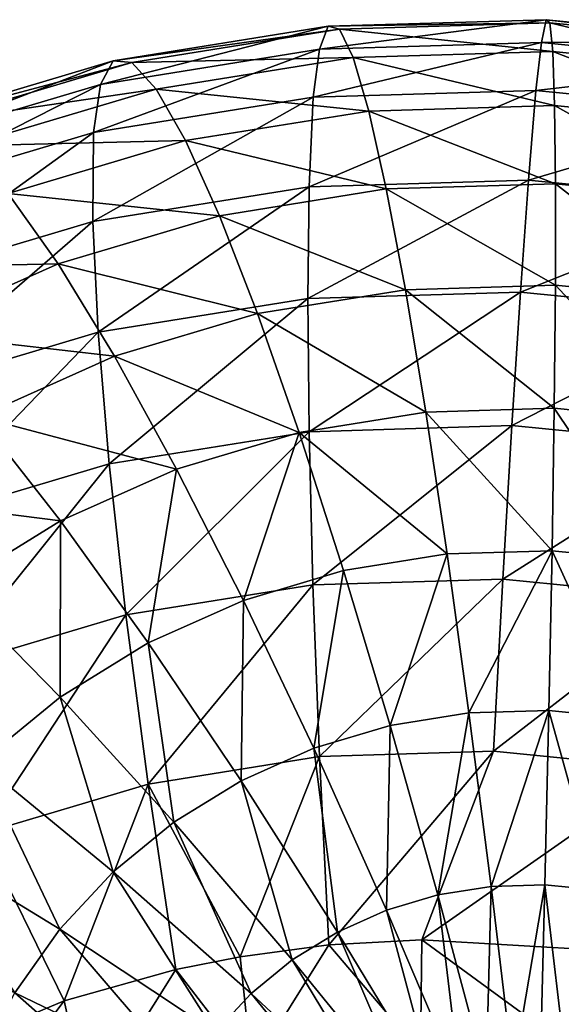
# Model space of a CAD drawing. Header units: millimetres. Extents: x 0 to 1220, y 0 to 506.
# Tile 189 of 256: x 773 to 783, y 410 to 428. Entities that reach past the tile are written whole.
import ezdxf

# ---------------------------------------------------------------- set-up
doc = ezdxf.new("R2010")
doc.units = ezdxf.units.MM
doc.header["$LTSCALE"] = 25.4
doc.layers.get('0').update_dxf_attribs({"true_color": 0xff5454})

# ---------------------------------------------------------------- blocks, each defined once
blk = doc.blocks.new('TWIG-VI-9138.STL')
at = {"color": 7, "true_color": 0xffffff}
mesh = blk.add_polyface(dxfattribs=at)
corners = [(205.292, 442.841, 51.199), (209.413, 443.376, 47.679), (205.452, 443.257, 47.533), (209.329, 442.963, 51.347)]
mesh.append_faces([[corners[k] for k in face] for face in [(0, 1, 2), (1, 0, 3)]], dxfattribs={"vtx0": -1, "color": 7})
mesh = blk.add_polyface(dxfattribs=at)
corners = [(205.452, 443.257, 47.533), (209.482, 443.321, 43.988), (205.657, 443.206, 43.847), (209.413, 443.376, 47.679)]
mesh.append_faces([[corners[k] for k in face] for face in [(0, 1, 2), (1, 0, 3)]], dxfattribs={"vtx0": -1, "color": 7})
mesh = blk.add_polyface(dxfattribs=at)
corners = [(205.657, 443.206, 43.847), (209.534, 442.799, 40.333), (205.905, 442.689, 40.2), (209.482, 443.321, 43.988)]
mesh.append_faces([[corners[k] for k in face] for face in [(0, 1, 2), (1, 0, 3)]], dxfattribs={"vtx0": -1, "color": 7})
mesh = blk.add_polyface(dxfattribs=at)
corners = [(209.329, 442.963, 51.347), (213.36, 442.985, 47.685), (209.413, 443.376, 47.679), (213.35, 442.564, 51.353)]
mesh.append_faces([[corners[k] for k in face] for face in [(0, 1, 2), (1, 0, 3)]], dxfattribs={"vtx0": -1, "color": 7})
mesh = blk.add_polyface(dxfattribs=at)
corners = [(209.413, 443.376, 47.679), (213.292, 442.943, 43.993), (209.482, 443.321, 43.988), (213.36, 442.985, 47.685)]
mesh.append_faces([[corners[k] for k in face] for face in [(0, 1, 2), (1, 0, 3)]], dxfattribs={"vtx0": -1, "color": 7})
mesh = blk.add_polyface(dxfattribs=at)
corners = [(209.482, 443.321, 43.988), (213.149, 442.44, 40.338), (209.534, 442.799, 40.333), (213.292, 442.943, 43.993)]
mesh.append_faces([[corners[k] for k in face] for face in [(0, 1, 2), (1, 0, 3)]], dxfattribs={"vtx0": -1, "color": 7})
mesh = blk.add_polyface(dxfattribs=at)
corners = [(201.312, 442.201, 50.911), (205.452, 443.257, 47.533), (201.546, 442.629, 47.251), (205.292, 442.841, 51.199)]
mesh.append_faces([[corners[k] for k in face] for face in [(0, 1, 2), (1, 0, 3)]], dxfattribs={"vtx0": -1, "color": 7})
mesh = blk.add_polyface(dxfattribs=at)
corners = [(201.546, 442.629, 47.251), (205.657, 443.206, 43.847), (201.886, 442.6, 43.575), (205.452, 443.257, 47.533)]
mesh.append_faces([[corners[k] for k in face] for face in [(0, 1, 2), (1, 0, 3)]], dxfattribs={"vtx0": -1, "color": 7})
mesh = blk.add_polyface(dxfattribs=at)
corners = [(201.886, 442.6, 43.575), (205.905, 442.689, 40.2), (202.327, 442.114, 39.941), (205.657, 443.206, 43.847)]
mesh.append_faces([[corners[k] for k in face] for face in [(0, 1, 2), (1, 0, 3)]], dxfattribs={"vtx0": -1, "color": 7})
mesh = blk.add_polyface(dxfattribs=at)
corners = [(205.18, 441.966, 54.784), (209.329, 442.963, 51.347), (205.292, 442.841, 51.199), (209.23, 442.088, 54.933)]
mesh.append_faces([[corners[k] for k in face] for face in [(0, 1, 2), (1, 0, 3)]], dxfattribs={"vtx0": -1, "color": 7})
mesh = blk.add_polyface(dxfattribs=at)
corners = [(209.23, 442.088, 54.933), (213.35, 442.564, 51.353), (209.329, 442.963, 51.347), (213.264, 441.687, 54.939)]
mesh.append_faces([[corners[k] for k in face] for face in [(0, 1, 2), (1, 0, 3)]], dxfattribs={"vtx0": -1, "color": 7})
mesh = blk.add_polyface(dxfattribs=at)
corners = [(201.187, 441.324, 54.495), (205.292, 442.841, 51.199), (201.312, 442.201, 50.911), (205.18, 441.966, 54.784)]
mesh.append_faces([[corners[k] for k in face] for face in [(0, 1, 2), (1, 0, 3)]], dxfattribs={"vtx0": -1, "color": 7})
mesh = blk.add_polyface(dxfattribs=at)
corners = [(205.905, 442.689, 40.2), (209.568, 441.817, 36.773), (206.19, 441.716, 36.649), (209.534, 442.799, 40.333)]
mesh.append_faces([[corners[k] for k in face] for face in [(0, 1, 2), (1, 0, 3)]], dxfattribs={"vtx0": -1, "color": 7})
mesh = blk.add_polyface(dxfattribs=at)
corners = [(209.534, 442.799, 40.333), (212.933, 441.483, 36.778), (209.568, 441.817, 36.773), (213.149, 442.44, 40.338)]
mesh.append_faces([[corners[k] for k in face] for face in [(0, 1, 2), (1, 0, 3)]], dxfattribs={"vtx0": -1, "color": 7})
mesh = blk.add_polyface(dxfattribs=at)
corners = [(197.46, 441.055, 50.489), (201.546, 442.629, 47.251), (197.766, 441.504, 46.837), (201.312, 442.201, 50.911)]
mesh.append_faces([[corners[k] for k in face] for face in [(0, 1, 2), (1, 0, 3)]], dxfattribs={"vtx0": -1, "color": 7})
mesh = blk.add_polyface(dxfattribs=at)
corners = [(197.766, 441.504, 46.837), (201.886, 442.6, 43.575), (198.237, 441.513, 43.175), (201.546, 442.629, 47.251)]
mesh.append_faces([[corners[k] for k in face] for face in [(0, 1, 2), (1, 0, 3)]], dxfattribs={"vtx0": -1, "color": 7})
mesh = blk.add_polyface(dxfattribs=at)
corners = [(198.237, 441.513, 43.175), (202.327, 442.114, 39.941), (198.863, 441.083, 39.561), (201.886, 442.6, 43.575)]
mesh.append_faces([[corners[k] for k in face] for face in [(0, 1, 2), (1, 0, 3)]], dxfattribs={"vtx0": -1, "color": 7})
mesh = blk.add_polyface(dxfattribs=at)
corners = [(202.327, 442.114, 39.941), (206.19, 441.716, 36.649), (202.86, 441.18, 36.409), (205.905, 442.689, 40.2)]
mesh.append_faces([[corners[k] for k in face] for face in [(0, 1, 2), (1, 0, 3)]], dxfattribs={"vtx0": -1, "color": 7})
mesh = blk.add_polyface(dxfattribs=at)
corners = [(197.323, 440.173, 54.072), (201.312, 442.201, 50.911), (197.46, 441.055, 50.489), (201.187, 441.324, 54.495)]
mesh.append_faces([[corners[k] for k in face] for face in [(0, 1, 2), (1, 0, 3)]], dxfattribs={"vtx0": -1, "color": 7})
mesh = blk.add_polyface(dxfattribs=at)
corners = [(198.863, 441.083, 39.561), (202.86, 441.18, 36.409), (199.637, 440.22, 36.055), (202.327, 442.114, 39.941)]
mesh.append_faces([[corners[k] for k in face] for face in [(0, 1, 2), (1, 0, 3)]], dxfattribs={"vtx0": -1, "color": 7})
mesh = blk.add_polyface(dxfattribs=at)
corners = [(205.106, 440.341, 58.983), (209.23, 442.088, 54.933), (205.18, 441.966, 54.784), (209.094, 440.461, 59.129)]
mesh.append_faces([[corners[k] for k in face] for face in [(0, 1, 2), (1, 0, 3)]], dxfattribs={"vtx0": -1, "color": 7})
mesh = blk.add_polyface(dxfattribs=at)
corners = [(209.094, 440.461, 59.129), (213.264, 441.687, 54.939), (209.23, 442.088, 54.933), (213.066, 440.066, 59.135)]
mesh.append_faces([[corners[k] for k in face] for face in [(0, 1, 2), (1, 0, 3)]], dxfattribs={"vtx0": -1, "color": 7})
mesh = blk.add_polyface(dxfattribs=at)
corners = [(201.175, 439.709, 58.699), (205.18, 441.966, 54.784), (201.187, 441.324, 54.495), (205.106, 440.341, 58.983)]
mesh.append_faces([[corners[k] for k in face] for face in [(0, 1, 2), (1, 0, 3)]], dxfattribs={"vtx0": -1, "color": 7})
mesh = blk.add_polyface(dxfattribs=at)
corners = [(202.86, 441.18, 36.409), (206.509, 440.3, 33.254), (203.478, 439.813, 33.035), (206.19, 441.716, 36.649)]
mesh.append_faces([[corners[k] for k in face] for face in [(0, 1, 2), (1, 0, 3)]], dxfattribs={"vtx0": -1, "color": 7})
mesh = blk.add_polyface(dxfattribs=at)
corners = [(206.19, 441.716, 36.649), (209.584, 440.393, 33.367), (206.509, 440.3, 33.254), (209.568, 441.817, 36.773)]
mesh.append_faces([[corners[k] for k in face] for face in [(0, 1, 2), (1, 0, 3)]], dxfattribs={"vtx0": -1, "color": 7})
mesh = blk.add_polyface(dxfattribs=at)
corners = [(209.568, 441.817, 36.773), (212.648, 440.089, 33.372), (209.584, 440.393, 33.367), (212.933, 441.483, 36.778)]
mesh.append_faces([[corners[k] for k in face] for face in [(0, 1, 2), (1, 0, 3)]], dxfattribs={"vtx0": -1, "color": 7})
mesh = blk.add_polyface(dxfattribs=at)
corners = [(197.37, 438.576, 58.282), (201.187, 441.324, 54.495), (197.323, 440.173, 54.072), (201.175, 439.709, 58.699)]
mesh.append_faces([[corners[k] for k in face] for face in [(0, 1, 2), (1, 0, 3)]], dxfattribs={"vtx0": -1, "color": 7})
mesh = blk.add_polyface(dxfattribs=at)
corners = [(199.637, 440.22, 36.055), (203.478, 439.813, 33.035), (200.543, 438.939, 32.713), (202.86, 441.18, 36.409)]
mesh.append_faces([[corners[k] for k in face] for face in [(0, 1, 2), (1, 0, 3)]], dxfattribs={"vtx0": -1, "color": 7})
mesh = blk.add_polyface(dxfattribs=at)
corners = [(205.081, 438.308, 63.001), (209.094, 440.461, 59.129), (205.106, 440.341, 58.983), (208.947, 438.424, 63.143)]
mesh.append_faces([[corners[k] for k in face] for face in [(0, 1, 2), (1, 0, 3)]], dxfattribs={"vtx0": -1, "color": 7})
mesh = blk.add_polyface(dxfattribs=at)
corners = [(208.947, 438.424, 63.143), (213.066, 440.066, 59.135), (209.094, 440.461, 59.129), (212.798, 438.042, 63.149)]
mesh.append_faces([[corners[k] for k in face] for face in [(0, 1, 2), (1, 0, 3)]], dxfattribs={"vtx0": -1, "color": 7})
mesh = blk.add_polyface(dxfattribs=at)
corners = [(201.269, 437.695, 62.725), (205.106, 440.341, 58.983), (201.175, 439.709, 58.699), (205.081, 438.308, 63.001)]
mesh.append_faces([[corners[k] for k in face] for face in [(0, 1, 2), (1, 0, 3)]], dxfattribs={"vtx0": -1, "color": 7})
mesh = blk.add_polyface(dxfattribs=at)
corners = [(203.478, 439.813, 33.035), (206.857, 438.466, 30.069), (204.17, 438.034, 29.874), (206.509, 440.3, 33.254)]
mesh.append_faces([[corners[k] for k in face] for face in [(0, 1, 2), (1, 0, 3)]], dxfattribs={"vtx0": -1, "color": 7})
mesh = blk.add_polyface(dxfattribs=at)
corners = [(206.509, 440.3, 33.254), (209.582, 438.548, 30.169), (206.857, 438.466, 30.069), (209.584, 440.393, 33.367)]
mesh.append_faces([[corners[k] for k in face] for face in [(0, 1, 2), (1, 0, 3)]], dxfattribs={"vtx0": -1, "color": 7})
mesh = blk.add_polyface(dxfattribs=at)
corners = [(209.584, 440.393, 33.367), (212.297, 438.278, 30.173), (209.582, 438.548, 30.169), (212.648, 440.089, 33.372)]
mesh.append_faces([[corners[k] for k in face] for face in [(0, 1, 2), (1, 0, 3)]], dxfattribs={"vtx0": -1, "color": 7})
mesh = blk.add_polyface(dxfattribs=at)
corners = [(196.578, 438.854, 35.596), (200.543, 438.939, 32.713), (197.759, 437.695, 32.295), (199.637, 440.22, 36.055)]
mesh.append_faces([[corners[k] for k in face] for face in [(0, 1, 2), (1, 0, 3)]], dxfattribs={"vtx0": -1, "color": 7})
mesh = blk.add_polyface(dxfattribs=at)
corners = [(197.58, 436.597, 62.321), (201.175, 439.709, 58.699), (197.37, 438.576, 58.282), (201.269, 437.695, 62.725)]
mesh.append_faces([[corners[k] for k in face] for face in [(0, 1, 2), (1, 0, 3)]], dxfattribs={"vtx0": -1, "color": 7})
mesh = blk.add_polyface(dxfattribs=at)
corners = [(200.543, 438.939, 32.713), (204.17, 438.034, 29.874), (201.57, 437.26, 29.589), (203.478, 439.813, 33.035)]
mesh.append_faces([[corners[k] for k in face] for face in [(0, 1, 2), (1, 0, 3)]], dxfattribs={"vtx0": -1, "color": 7})
mesh = blk.add_polyface(dxfattribs=at)
corners = [(197.759, 437.695, 32.295), (201.57, 437.26, 29.589), (199.102, 436.157, 29.219), (200.543, 438.939, 32.713)]
mesh.append_faces([[corners[k] for k in face] for face in [(0, 1, 2), (1, 0, 3)]], dxfattribs={"vtx0": -1, "color": 7})
mesh = blk.add_polyface(dxfattribs=at)
corners = [(204.17, 438.034, 29.874), (207.227, 436.242, 27.144), (204.926, 435.872, 26.978), (206.857, 438.466, 30.069)]
mesh.append_faces([[corners[k] for k in face] for face in [(0, 1, 2), (1, 0, 3)]], dxfattribs={"vtx0": -1, "color": 7})
mesh = blk.add_polyface(dxfattribs=at)
corners = [(206.857, 438.466, 30.069), (209.561, 436.313, 27.23), (207.227, 436.242, 27.144), (209.582, 438.548, 30.169)]
mesh.append_faces([[corners[k] for k in face] for face in [(0, 1, 2), (1, 0, 3)]], dxfattribs={"vtx0": -1, "color": 7})
mesh = blk.add_polyface(dxfattribs=at)
corners = [(209.582, 438.548, 30.169), (211.887, 436.082, 27.233), (209.561, 436.313, 27.23), (212.297, 438.278, 30.173)]
mesh.append_faces([[corners[k] for k in face] for face in [(0, 1, 2), (1, 0, 3)]], dxfattribs={"vtx0": -1, "color": 7})
mesh = blk.add_polyface(dxfattribs=at)
corners = [(201.47, 435.303, 66.535), (205.081, 438.308, 63.001), (201.269, 437.695, 62.725), (205.104, 435.887, 66.798)]
mesh.append_faces([[corners[k] for k in face] for face in [(0, 1, 2), (1, 0, 3)]], dxfattribs={"vtx0": -1, "color": 7})
mesh = blk.add_polyface(dxfattribs=at)
corners = [(205.104, 435.887, 66.798), (208.947, 438.424, 63.143), (205.081, 438.308, 63.001), (208.79, 435.998, 66.934)]
mesh.append_faces([[corners[k] for k in face] for face in [(0, 1, 2), (1, 0, 3)]], dxfattribs={"vtx0": -1, "color": 7})
mesh = blk.add_polyface(dxfattribs=at)
corners = [(208.79, 435.998, 66.934), (212.798, 438.042, 63.149), (208.947, 438.424, 63.143), (212.463, 435.634, 66.939)]
mesh.append_faces([[corners[k] for k in face] for face in [(0, 1, 2), (1, 0, 3)]], dxfattribs={"vtx0": -1, "color": 7})
mesh = blk.add_polyface(dxfattribs=at)
corners = [(201.57, 437.26, 29.589), (204.926, 435.872, 26.978), (202.698, 435.209, 26.734), (204.17, 438.034, 29.874)]
mesh.append_faces([[corners[k] for k in face] for face in [(0, 1, 2), (1, 0, 3)]], dxfattribs={"vtx0": -1, "color": 7})
mesh = blk.add_polyface(dxfattribs=at)
corners = [(197.952, 434.256, 66.15), (201.269, 437.695, 62.725), (197.58, 436.597, 62.321), (201.47, 435.303, 66.535)]
mesh.append_faces([[corners[k] for k in face] for face in [(0, 1, 2), (1, 0, 3)]], dxfattribs={"vtx0": -1, "color": 7})
mesh = blk.add_polyface(dxfattribs=at)
corners = [(199.102, 436.157, 29.219), (202.698, 435.209, 26.734), (200.585, 434.265, 26.416), (201.57, 437.26, 29.589)]
mesh.append_faces([[corners[k] for k in face] for face in [(0, 1, 2), (1, 0, 3)]], dxfattribs={"vtx0": -1, "color": 7})
mesh = blk.add_polyface(dxfattribs=at)
corners = [(207.227, 436.242, 27.144), (209.522, 433.723, 24.598), (207.614, 433.666, 24.528), (209.561, 436.313, 27.23)]
mesh.append_faces([[corners[k] for k in face] for face in [(0, 1, 2), (1, 0, 3)]], dxfattribs={"vtx0": -1, "color": 7})
mesh = blk.add_polyface(dxfattribs=at)
corners = [(209.561, 436.313, 27.23), (211.424, 433.534, 24.601), (209.522, 433.723, 24.598), (211.887, 436.082, 27.233)]
mesh.append_faces([[corners[k] for k in face] for face in [(0, 1, 2), (1, 0, 3)]], dxfattribs={"vtx0": -1, "color": 7})
mesh = blk.add_polyface(dxfattribs=at)
corners = [(196.811, 434.745, 28.769), (200.585, 434.265, 26.416), (198.622, 433.056, 26.031), (199.102, 436.157, 29.219)]
mesh.append_faces([[corners[k] for k in face] for face in [(0, 1, 2), (1, 0, 3)]], dxfattribs={"vtx0": -1, "color": 7})
mesh = blk.add_polyface(dxfattribs=at)
corners = [(204.926, 435.872, 26.978), (207.614, 433.666, 24.528), (205.733, 433.363, 24.392), (207.227, 436.242, 27.144)]
mesh.append_faces([[corners[k] for k in face] for face in [(0, 1, 2), (1, 0, 3)]], dxfattribs={"vtx0": -1, "color": 7})
mesh = blk.add_polyface(dxfattribs=at)
corners = [(205.176, 433.104, 70.337), (208.79, 435.998, 66.934), (205.104, 435.887, 66.798), (208.627, 433.207, 70.464)]
mesh.append_faces([[corners[k] for k in face] for face in [(0, 1, 2), (1, 0, 3)]], dxfattribs={"vtx0": -1, "color": 7})
mesh = blk.add_polyface(dxfattribs=at)
corners = [(208.627, 433.207, 70.464), (212.463, 435.634, 66.939), (208.79, 435.998, 66.934), (212.064, 432.866, 70.469)]
mesh.append_faces([[corners[k] for k in face] for face in [(0, 1, 2), (1, 0, 3)]], dxfattribs={"vtx0": -1, "color": 7})
mesh = blk.add_polyface(dxfattribs=at)
corners = [(201.774, 432.557, 70.091), (205.104, 435.887, 66.798), (201.47, 435.303, 66.535), (205.176, 433.104, 70.337)]
mesh.append_faces([[corners[k] for k in face] for face in [(0, 1, 2), (1, 0, 3)]], dxfattribs={"vtx0": -1, "color": 7})
mesh = blk.add_polyface(dxfattribs=at)
corners = [(204.926, 435.872, 26.978), (203.911, 432.821, 24.192), (202.698, 435.209, 26.734), (205.733, 433.363, 24.392)]
mesh.append_faces([[corners[k] for k in face] for face in [(0, 1, 2), (1, 0, 3)]], dxfattribs={"vtx0": -1, "color": 7})
mesh = blk.add_polyface(dxfattribs=at)
corners = [(198.481, 431.576, 69.73), (201.47, 435.303, 66.535), (197.952, 434.256, 66.15), (201.774, 432.557, 70.091)]
mesh.append_faces([[corners[k] for k in face] for face in [(0, 1, 2), (1, 0, 3)]], dxfattribs={"vtx0": -1, "color": 7})
mesh = blk.add_polyface(dxfattribs=at)
corners = [(202.698, 435.209, 26.734), (202.183, 432.049, 23.933), (200.585, 434.265, 26.416), (203.911, 432.821, 24.192)]
mesh.append_faces([[corners[k] for k in face] for face in [(0, 1, 2), (1, 0, 3)]], dxfattribs={"vtx0": -1, "color": 7})
mesh = blk.add_polyface(dxfattribs=at)
corners = [(200.585, 434.265, 26.416), (200.579, 431.06, 23.618), (198.622, 433.056, 26.031), (202.183, 432.049, 23.933)]
mesh.append_faces([[corners[k] for k in face] for face in [(0, 1, 2), (1, 0, 3)]], dxfattribs={"vtx0": -1, "color": 7})
mesh = blk.add_polyface(dxfattribs=at)
corners = [(207.614, 433.666, 24.528), (206.577, 430.547, 22.159), (205.733, 433.363, 24.392), (208.012, 430.777, 22.262)]
mesh.append_faces([[corners[k] for k in face] for face in [(0, 1, 2), (1, 0, 3)]], dxfattribs={"vtx0": -1, "color": 7})
mesh = blk.add_polyface(dxfattribs=at)
corners = [(209.522, 433.723, 24.598), (208.012, 430.777, 22.262), (207.614, 433.666, 24.528), (209.466, 430.821, 22.316)]
mesh.append_faces([[corners[k] for k in face] for face in [(0, 1, 2), (1, 0, 3)]], dxfattribs={"vtx0": -1, "color": 7})
mesh = blk.add_polyface(dxfattribs=at)
corners = [(209.522, 433.723, 24.598), (210.915, 430.677, 22.318), (209.466, 430.821, 22.316), (211.424, 433.534, 24.601)]
mesh.append_faces([[corners[k] for k in face] for face in [(0, 1, 2), (1, 0, 3)]], dxfattribs={"vtx0": -1, "color": 7})
mesh = blk.add_polyface(dxfattribs=at)
corners = [(205.733, 433.363, 24.392), (205.189, 430.134, 22.006), (203.911, 432.821, 24.192), (206.577, 430.547, 22.159)]
mesh.append_faces([[corners[k] for k in face] for face in [(0, 1, 2), (1, 0, 3)]], dxfattribs={"vtx0": -1, "color": 7})
mesh = blk.add_polyface(dxfattribs=at)
corners = [(202.179, 429.483, 73.357), (205.176, 433.104, 70.337), (201.774, 432.557, 70.091), (205.296, 429.984, 73.582)]
mesh.append_faces([[corners[k] for k in face] for face in [(0, 1, 2), (1, 0, 3)]], dxfattribs={"vtx0": -1, "color": 7})
mesh = blk.add_polyface(dxfattribs=at)
corners = [(205.296, 429.984, 73.582), (208.627, 433.207, 70.464), (205.176, 433.104, 70.337), (208.457, 430.079, 73.698)]
mesh.append_faces([[corners[k] for k in face] for face in [(0, 1, 2), (1, 0, 3)]], dxfattribs={"vtx0": -1, "color": 7})
mesh = blk.add_polyface(dxfattribs=at)
corners = [(208.457, 430.079, 73.698), (212.064, 432.866, 70.469), (208.627, 433.207, 70.464), (211.606, 429.766, 73.703)]
mesh.append_faces([[corners[k] for k in face] for face in [(0, 1, 2), (1, 0, 3)]], dxfattribs={"vtx0": -1, "color": 7})
mesh = blk.add_polyface(dxfattribs=at)
corners = [(198.622, 433.056, 26.031), (199.127, 429.873, 23.253), (196.846, 431.604, 25.585), (200.579, 431.06, 23.618)]
mesh.append_faces([[corners[k] for k in face] for face in [(0, 1, 2), (1, 0, 3)]], dxfattribs={"vtx0": -1, "color": 7})
mesh = blk.add_polyface(dxfattribs=at)
corners = [(203.911, 432.821, 24.192), (203.872, 429.545, 21.809), (202.183, 432.049, 23.933), (205.189, 430.134, 22.006)]
mesh.append_faces([[corners[k] for k in face] for face in [(0, 1, 2), (1, 0, 3)]], dxfattribs={"vtx0": -1, "color": 7})
mesh = blk.add_polyface(dxfattribs=at)
corners = [(199.163, 428.585, 73.026), (201.774, 432.557, 70.091), (198.481, 431.576, 69.73), (202.179, 429.483, 73.357)]
mesh.append_faces([[corners[k] for k in face] for face in [(0, 1, 2), (1, 0, 3)]], dxfattribs={"vtx0": -1, "color": 7})
mesh = blk.add_polyface(dxfattribs=at)
corners = [(202.183, 432.049, 23.933), (202.649, 428.792, 21.569), (200.579, 431.06, 23.618), (203.872, 429.545, 21.809)]
mesh.append_faces([[corners[k] for k in face] for face in [(0, 1, 2), (1, 0, 3)]], dxfattribs={"vtx0": -1, "color": 7})
mesh = blk.add_polyface(dxfattribs=at)
corners = [(200.579, 431.06, 23.618), (201.543, 427.887, 21.291), (199.127, 429.873, 23.253), (202.649, 428.792, 21.569)]
mesh.append_faces([[corners[k] for k in face] for face in [(0, 1, 2), (1, 0, 3)]], dxfattribs={"vtx0": -1, "color": 7})
mesh = blk.add_polyface(dxfattribs=at)
corners = [(208.012, 430.777, 22.262), (207.447, 427.469, 20.314), (206.577, 430.547, 22.159), (208.413, 427.624, 20.384)]
mesh.append_faces([[corners[k] for k in face] for face in [(0, 1, 2), (1, 0, 3)]], dxfattribs={"vtx0": -1, "color": 7})
mesh = blk.add_polyface(dxfattribs=at)
corners = [(209.466, 430.821, 22.316), (208.413, 427.624, 20.384), (208.012, 430.777, 22.262), (209.393, 427.654, 20.42)]
mesh.append_faces([[corners[k] for k in face] for face in [(0, 1, 2), (1, 0, 3)]], dxfattribs={"vtx0": -1, "color": 7})
mesh = blk.add_polyface(dxfattribs=at)
corners = [(209.466, 430.821, 22.316), (210.37, 427.557, 20.421), (209.393, 427.654, 20.42), (210.915, 430.677, 22.318)]
mesh.append_faces([[corners[k] for k in face] for face in [(0, 1, 2), (1, 0, 3)]], dxfattribs={"vtx0": -1, "color": 7})
mesh = blk.add_polyface(dxfattribs=at)
corners = [(206.577, 430.547, 22.159), (206.512, 427.19, 20.211), (205.189, 430.134, 22.006), (207.447, 427.469, 20.314)]
mesh.append_faces([[corners[k] for k in face] for face in [(0, 1, 2), (1, 0, 3)]], dxfattribs={"vtx0": -1, "color": 7})
mesh = blk.add_polyface(dxfattribs=at)
corners = [(205.189, 430.134, 22.006), (205.624, 426.794, 20.078), (203.872, 429.545, 21.809), (206.512, 427.19, 20.211)]
mesh.append_faces([[corners[k] for k in face] for face in [(0, 1, 2), (1, 0, 3)]], dxfattribs={"vtx0": -1, "color": 7})
mesh = blk.add_polyface(dxfattribs=at)
corners = [(208.457, 430.079, 73.698), (205.296, 429.984, 73.582), (205.462, 426.559, 76.501)]
mesh.append_faces([[corners[k] for k in face] for face in [(0, 1, 2)]], dxfattribs={"color": 7})
mesh = blk.add_polyface(dxfattribs=at)
corners = [(205.462, 426.559, 76.501), (207.153, 426.654, 76.575), (208.457, 430.079, 73.698), (207.129, 424.602, 78.368)]
mesh.append_faces([[corners[k] for k in face] for face in [(0, 1, 2), (1, 0, 3)]], dxfattribs={"vtx0": -1, "color": 7})
mesh = blk.add_polyface(dxfattribs=at)
corners = [(211.606, 429.766, 73.703), (208.457, 430.079, 73.698), (207.153, 426.654, 76.575)]
mesh.append_faces([[corners[k] for k in face] for face in [(0, 1, 2)]], dxfattribs={"color": 7})
mesh = blk.add_polyface(dxfattribs=at)
corners = [(199.127, 429.873, 23.253), (200.572, 426.847, 20.98), (197.853, 428.509, 22.845), (201.543, 427.887, 21.291)]
mesh.append_faces([[corners[k] for k in face] for face in [(0, 1, 2), (1, 0, 3)]], dxfattribs={"vtx0": -1, "color": 7})
mesh = blk.add_polyface(dxfattribs=at)
corners = [(205.296, 429.984, 73.582), (202.179, 429.483, 73.357), (203.855, 426.346, 76.397)]
mesh.append_faces([[corners[k] for k in face] for face in [(0, 1, 2)]], dxfattribs={"color": 7})
mesh = blk.add_polyface(dxfattribs=at)
corners = [(205.462, 426.559, 76.501), (205.296, 429.984, 73.582), (203.855, 426.346, 76.397)]
mesh.append_faces([[corners[k] for k in face] for face in [(0, 1, 2)]], dxfattribs={"color": 7})
mesh = blk.add_polyface(dxfattribs=at)
corners = [(211.606, 429.766, 73.703), (207.153, 426.654, 76.575), (210.464, 426.46, 76.617)]
mesh.append_faces([[corners[k] for k in face] for face in [(0, 1, 2)]], dxfattribs={"color": 7})
mesh = blk.add_polyface(dxfattribs=at)
corners = [(203.872, 429.545, 21.809), (204.8, 426.286, 19.916), (202.649, 428.792, 21.569), (205.624, 426.794, 20.078)]
mesh.append_faces([[corners[k] for k in face] for face in [(0, 1, 2), (1, 0, 3)]], dxfattribs={"vtx0": -1, "color": 7})
mesh = blk.add_polyface(dxfattribs=at)
corners = [(202.179, 429.483, 73.357), (199.163, 428.585, 73.026), (200.651, 425.544, 76.087)]
mesh.append_faces([[corners[k] for k in face] for face in [(0, 1, 2)]], dxfattribs={"color": 7})
mesh = blk.add_polyface(dxfattribs=at)
corners = [(202.681, 426.112, 76.3), (202.179, 429.483, 73.357), (200.651, 425.544, 76.087)]
mesh.append_faces([[corners[k] for k in face] for face in [(0, 1, 2)]], dxfattribs={"color": 7})
mesh = blk.add_polyface(dxfattribs=at)
corners = [(203.855, 426.346, 76.397), (202.179, 429.483, 73.357), (202.681, 426.112, 76.3)]
mesh.append_faces([[corners[k] for k in face] for face in [(0, 1, 2)]], dxfattribs={"color": 7})
mesh = blk.add_polyface(dxfattribs=at)
corners = [(202.649, 428.792, 21.569), (204.055, 425.676, 19.729), (201.543, 427.887, 21.291), (204.8, 426.286, 19.916)]
mesh.append_faces([[corners[k] for k in face] for face in [(0, 1, 2), (1, 0, 3)]], dxfattribs={"vtx0": -1, "color": 7})
mesh = blk.add_polyface(dxfattribs=at)
corners = [(197.853, 428.509, 22.845), (199.754, 425.69, 20.641), (196.781, 426.992, 22.401), (200.572, 426.847, 20.98)]
mesh.append_faces([[corners[k] for k in face] for face in [(0, 1, 2), (1, 0, 3)]], dxfattribs={"vtx0": -1, "color": 7})
mesh = blk.add_polyface(dxfattribs=at)
corners = [(200.651, 425.544, 76.087), (199.163, 428.585, 73.026), (197.621, 424.266, 75.653)]
mesh.append_faces([[corners[k] for k in face] for face in [(0, 1, 2)]], dxfattribs={"color": 7})
mesh = blk.add_polyface(dxfattribs=at)
corners = [(201.543, 427.887, 21.291), (203.4, 424.976, 19.52), (200.572, 426.847, 20.98), (204.055, 425.676, 19.729)]
mesh.append_faces([[corners[k] for k in face] for face in [(0, 1, 2), (1, 0, 3)]], dxfattribs={"vtx0": -1, "color": 7})
mesh = blk.add_polyface(dxfattribs=at)
corners = [(208.413, 427.624, 20.384), (208.327, 424.179, 18.888), (207.447, 427.469, 20.314), (208.812, 424.257, 18.923)]
mesh.append_faces([[corners[k] for k in face] for face in [(0, 1, 2), (1, 0, 3)]], dxfattribs={"vtx0": -1, "color": 7})
mesh = blk.add_polyface(dxfattribs=at)
corners = [(209.393, 427.654, 20.42), (208.812, 424.257, 18.923), (208.413, 427.624, 20.384), (209.305, 424.271, 18.941)]
mesh.append_faces([[corners[k] for k in face] for face in [(0, 1, 2), (1, 0, 3)]], dxfattribs={"vtx0": -1, "color": 7})
mesh = blk.add_polyface(dxfattribs=at)
corners = [(209.393, 427.654, 20.42), (209.796, 424.223, 18.942), (209.305, 424.271, 18.941), (210.37, 427.557, 20.421)]
mesh.append_faces([[corners[k] for k in face] for face in [(0, 1, 2), (1, 0, 3)]], dxfattribs={"vtx0": -1, "color": 7})
mesh = blk.add_polyface(dxfattribs=at)
corners = [(207.447, 427.469, 20.314), (207.857, 424.039, 18.836), (206.512, 427.19, 20.211), (208.327, 424.179, 18.888)]
mesh.append_faces([[corners[k] for k in face] for face in [(0, 1, 2), (1, 0, 3)]], dxfattribs={"vtx0": -1, "color": 7})
mesh = blk.add_polyface(dxfattribs=at)
corners = [(206.512, 427.19, 20.211), (207.411, 423.839, 18.769), (205.624, 426.794, 20.078), (207.857, 424.039, 18.836)]
mesh.append_faces([[corners[k] for k in face] for face in [(0, 1, 2), (1, 0, 3)]], dxfattribs={"vtx0": -1, "color": 7})
mesh = blk.add_polyface(dxfattribs=at)
corners = [(200.572, 426.847, 20.98), (202.85, 424.196, 19.292), (199.754, 425.69, 20.641), (203.4, 424.976, 19.52)]
mesh.append_faces([[corners[k] for k in face] for face in [(0, 1, 2), (1, 0, 3)]], dxfattribs={"vtx0": -1, "color": 7})
mesh = blk.add_polyface(dxfattribs=at)
corners = [(205.624, 426.794, 20.078), (206.997, 423.584, 18.688), (204.8, 426.286, 19.916), (207.411, 423.839, 18.769)]
mesh.append_faces([[corners[k] for k in face] for face in [(0, 1, 2), (1, 0, 3)]], dxfattribs={"vtx0": -1, "color": 7})
mesh = blk.add_polyface(dxfattribs=at)
corners = [(210.204, 424.422, 78.406), (207.153, 426.654, 76.575), (207.129, 424.602, 78.368), (210.464, 426.46, 76.617)]
mesh.append_faces([[corners[k] for k in face] for face in [(0, 1, 2), (1, 0, 3)]], dxfattribs={"vtx0": -1, "color": 7})
mesh = blk.add_polyface(dxfattribs=at)
corners = [(205.462, 426.559, 76.501), (203.855, 426.346, 76.397), (204.066, 424.317, 78.202)]
mesh.append_faces([[corners[k] for k in face] for face in [(0, 1, 2)]], dxfattribs={"color": 7})
mesh = blk.add_polyface(dxfattribs=at)
corners = [(207.129, 424.602, 78.368), (205.462, 426.559, 76.501), (204.066, 424.317, 78.202)]
mesh.append_faces([[corners[k] for k in face] for face in [(0, 1, 2)]], dxfattribs={"color": 7})
mesh = blk.add_polyface(dxfattribs=at)
corners = [(204.066, 424.317, 78.202), (203.855, 426.346, 76.397), (202.681, 426.112, 76.3)]
mesh.append_faces([[corners[k] for k in face] for face in [(0, 1, 2)]], dxfattribs={"color": 7})
mesh = blk.add_polyface(dxfattribs=at)
corners = [(204.8, 426.286, 19.916), (206.622, 423.278, 18.594), (204.055, 425.676, 19.729), (206.997, 423.584, 18.688)]
mesh.append_faces([[corners[k] for k in face] for face in [(0, 1, 2), (1, 0, 3)]], dxfattribs={"vtx0": -1, "color": 7})
mesh = blk.add_polyface(dxfattribs=at)
corners = [(202.681, 426.112, 76.3), (200.651, 425.544, 76.087), (201.091, 423.571, 77.915)]
mesh.append_faces([[corners[k] for k in face] for face in [(0, 1, 2)]], dxfattribs={"color": 7})
mesh = blk.add_polyface(dxfattribs=at)
corners = [(204.066, 424.317, 78.202), (202.681, 426.112, 76.3), (201.091, 423.571, 77.915)]
mesh.append_faces([[corners[k] for k in face] for face in [(0, 1, 2)]], dxfattribs={"color": 7})
mesh = blk.add_polyface(dxfattribs=at)
corners = [(199.754, 425.69, 20.641), (202.412, 423.352, 19.049), (199.105, 424.438, 20.282), (202.85, 424.196, 19.292)]
mesh.append_faces([[corners[k] for k in face] for face in [(0, 1, 2), (1, 0, 3)]], dxfattribs={"vtx0": -1, "color": 7})
mesh = blk.add_polyface(dxfattribs=at)
corners = [(204.055, 425.676, 19.729), (206.293, 422.926, 18.488), (203.4, 424.976, 19.52), (206.622, 423.278, 18.594)]
mesh.append_faces([[corners[k] for k in face] for face in [(0, 1, 2), (1, 0, 3)]], dxfattribs={"vtx0": -1, "color": 7})
mesh = blk.add_polyface(dxfattribs=at)
corners = [(198.277, 422.385, 77.511), (200.651, 425.544, 76.087), (197.621, 424.266, 75.653), (201.091, 423.571, 77.915)]
mesh.append_faces([[corners[k] for k in face] for face in [(0, 1, 2), (1, 0, 3)]], dxfattribs={"vtx0": -1, "color": 7})

msp = doc.modelspace()

# ---------------------------------------------------------------- block references
at = {"color": 250, "true_color": 0x262626}
msp.add_blockref('TWIG-VI-9138.STL', (573.181, -15.244, -16.545), dxfattribs=at)

doc.saveas('drawing.dxf')
